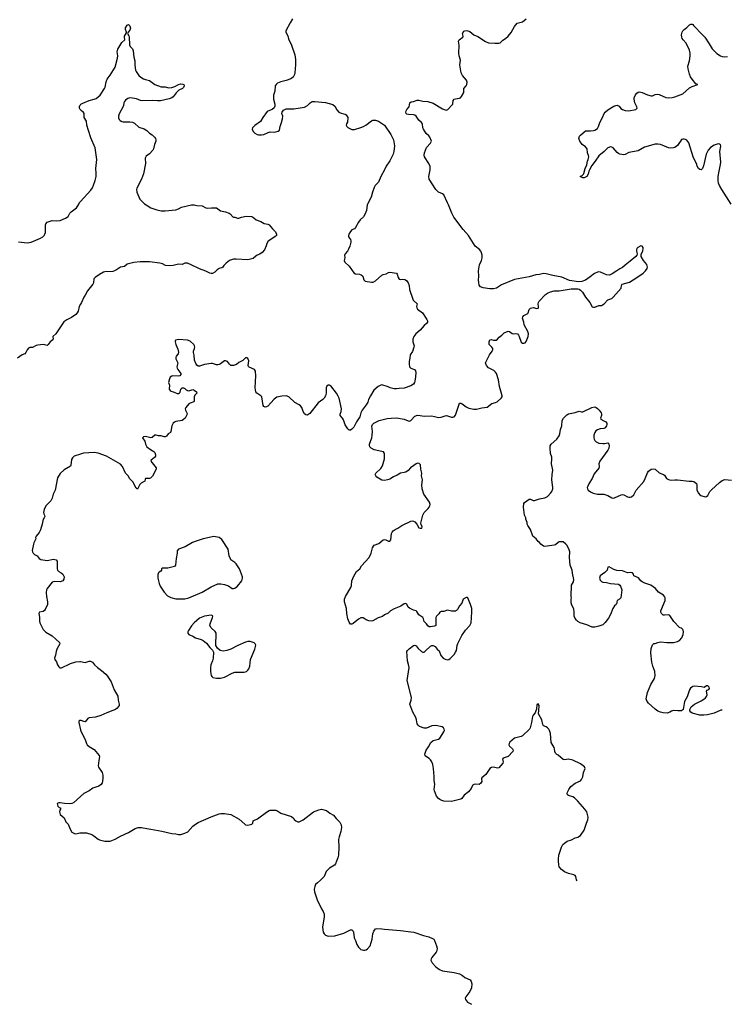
# Model space of a CAD drawing. Header units: inches. Extents: x 1771465 to 1971076, y 472029 to 643563.
# Tile 22 of 127: x 1879074 to 1889847, y 497817 to 512819. Entities that reach past the tile are written whole.
import ezdxf

# ---------------------------------------------------------------- set-up
doc = ezdxf.new("R2010")
doc.units = ezdxf.units.IN
doc.header["$MEASUREMENT"] = 0
for name, color, linetype in [('B8489', 7, 'Continuous'), ('B8570', 7, 'Continuous'), ('B8571', 7, 'Continuous'), ('B8580', 7, 'Continuous'), ('B8581', 7, 'Continuous')]:
    doc.layers.add(name, color=color, linetype=linetype)

msp = doc.modelspace()

# ---------------------------------------------------------------- linework, layer by layer
at = {"layer": 'B8489', "color": 6, "elevation": 500}
for points in [[(1883898, 500000), (1883882, 499958), (1883865, 499935), (1883791, 499889), (1883741, 499839), (1883710, 499765), (1883654, 499706), (1883606, 499670), (1883579, 499641), (1883566, 499614), (1883556, 499570), (1883562, 499530), (1883603, 499410), (1883670, 499270), (1883695, 499230), (1883709, 499189), (1883712, 499150), (1883685, 498990), (1883696, 498916), (1883710, 498890), (1883730, 498870), (1883770, 498853), (1883870, 498859), (1884010, 498899), (1884070, 498933), (1884110, 498951), (1884130, 498951), (1884150, 498932), (1884156, 498916), (1884165, 498830), (1884189, 498789), (1884206, 498730), (1884233, 498690), (1884270, 498651), (1884310, 498640), (1884330, 498640), (1884350, 498647), (1884370, 498660), (1884410, 498710), (1884443, 498810), (1884453, 498890), (1884465, 498930), (1884490, 498965), (1884510, 498973), (1884589, 498969), (1884630, 498961), (1884870, 498942), (1885030, 498923), (1885074, 498914), (1885223, 498863), (1885304, 498844), (1885361, 498821), (1885377, 498810), (1885390, 498790), (1885420, 498710), (1885429, 498670), (1885423, 498630), (1885414, 498610), (1885348, 498532), (1885337, 498510), (1885335, 498490), (1885352, 498450), (1885410, 498388), (1885468, 498348), (1885509, 498329), (1885690, 498304), (1885770, 498279), (1885816, 498256), (1885850, 498224), (1885931, 498190), (1885950, 498165), (1885960, 498130), (1885955, 498070), (1885930, 498010), (1885866, 497930), (1885858, 497910), (1885862, 497890), (1885890, 497852), (1885944, 497824), (1885951, 497817)], [(1887564, 499697), (1887553, 499713), (1887542, 499762), (1887530, 499780), (1887510, 499791), (1887429, 499810), (1887370, 499835), (1887323, 499870), (1887290, 499910), (1887283, 499943), (1887279, 500000)]]:
    msp.add_lwpolyline(points, dxfattribs=at)
at = {"layer": 'B8570', "color": 6}
for points, elevation in [([(1879056, 509436), (1879190, 509420), (1879250, 509431), (1879390, 509488), (1879425, 509510), (1879447, 509533), (1879458, 509550), (1879466, 509574), (1879467, 509693), (1879471, 509709), (1879490, 509733), (1879570, 509760), (1879630, 509753), (1879690, 509759), (1879770, 509793), (1879810, 509821), (1879840, 509870), (1879859, 509890), (1879937, 509950), (1879967, 510000)], 400), ([(1880000, 508485), (1879979, 508450), (1879964, 508376), (1879951, 508350), (1879930, 508329), (1879861, 508279), (1879793, 508247), (1879747, 508213), (1879626, 508030), (1879578, 507990), (1879583, 507950), (1879578, 507942), (1879536, 507910), (1879510, 507869), (1879490, 507857), (1879430, 507869), (1879350, 507861), (1879326, 507854), (1879270, 507826), (1879230, 507825), (1879210, 507816), (1879188, 507790), (1879170, 507750), (1879151, 507730), (1879110, 507710), (1879039, 507661)], 400), ([(1880000, 506201), (1879906, 506170), (1879876, 506144), (1879862, 506118), (1879855, 506030), (1879846, 506014), (1879750, 505960), (1879690, 505902), (1879650, 505838), (1879612, 505650), (1879586, 505590), (1879570, 505530), (1879546, 505490), (1879470, 505410), (1879445, 505355), (1879436, 505310), (1879442, 505290), (1879454, 505270), (1879456, 505250), (1879449, 505230), (1879430, 505210), (1879418, 505130), (1879392, 505048), (1879370, 505007), (1879326, 504950), (1879317, 504930), (1879318, 504910), (1879312, 504890), (1879289, 504850), (1879283, 504830), (1879266, 504730), (1879269, 504710), (1879278, 504690), (1879302, 504670), (1879341, 504650), (1879372, 504610), (1879395, 504595), (1879490, 504578), (1879590, 504597), (1879632, 504590), (1879647, 504567), (1879646, 504450), (1879651, 504431), (1879670, 504410), (1879704, 504390), (1879729, 504370), (1879749, 504330), (1879745, 504295), (1879731, 504269), (1879690, 504256), (1879610, 504261), (1879570, 504251), (1879495, 504150), (1879482, 504130), (1879476, 504090), (1879480, 504030), (1879499, 503950), (1879497, 503910), (1879462, 503830), (1879450, 503815), (1879430, 503804), (1879378, 503790), (1879364, 503770), (1879378, 503718), (1879376, 503656), (1879381, 503630), (1879430, 503530), (1879470, 503489), (1879570, 503430), (1879680, 503330), (1879685, 503310), (1879638, 503230), (1879627, 503190), (1879621, 503139), (1879602, 503090), (1879607, 503070), (1879634, 503034), (1879650, 502990), (1879670, 502959), (1879685, 502945), (1879710, 502942), (1879750, 502966), (1879798, 502982), (1879850, 503011), (1879930, 503036), (1879990, 503041), (1880000, 503039)], 500), ([(1880000, 502143), (1879990, 502143), (1879975, 502130), (1879973, 502110), (1880000, 501998)], 500), ([(1880000, 500985), (1879894, 500886), (1879870, 500876), (1879830, 500873), (1879756, 500876), (1879691, 500889), (1879671, 500889), (1879646, 500874), (1879657, 500837), (1879677, 500817), (1879694, 500810), (1879694, 500790), (1879685, 500775), (1879682, 500750), (1879692, 500710), (1879750, 500658), (1879776, 500596), (1879810, 500562), (1879843, 500483), (1879870, 500442), (1879910, 500418), (1879930, 500416), (1879990, 500431), (1880000, 500431)], 500)]:
    msp.add_lwpolyline(points, dxfattribs=dict(at, elevation=elevation))
at = {"layer": 'B8571', "color": 6, "elevation": 400}
for points in [[(1880000, 511444), (1879995, 511450), (1879987, 511470), (1879984, 511496), (1879990, 511510), (1880000, 511523)], [(1879967, 510000), (1879987, 510033), (1880000, 510048)]]:
    msp.add_lwpolyline(points, dxfattribs=at)
at = {"layer": 'B8580', "color": 6}
for points, elevation in [([(1884366, 510000), (1884353, 509910), (1884331, 509849), (1884307, 509813), (1884259, 509770), (1884230, 509735), (1884189, 509651), (1884170, 509632), (1884130, 509616), (1884110, 509592), (1884087, 509550), (1884078, 509530), (1884080, 509510), (1884110, 509470), (1884116, 509450), (1884116, 509430), (1884100, 509370), (1884079, 509321), (1884063, 509290), (1884029, 509250), (1884020, 509230), (1884025, 509190), (1884015, 509150), (1884024, 509124), (1884090, 509062), (1884160, 508960), (1884186, 508946), (1884250, 508939), (1884274, 508930), (1884297, 508910), (1884315, 508855), (1884335, 508835), (1884430, 508819), (1884458, 508822), (1884490, 508841), (1884590, 508926), (1884610, 508936), (1884654, 508946), (1884690, 508966), (1884710, 508971), (1884810, 508957), (1884822, 508942), (1884837, 508890), (1884850, 508867), (1884870, 508862), (1884910, 508865), (1884938, 508858), (1884963, 508843), (1884988, 508810), (1885006, 508770), (1885011, 508710), (1885059, 508559), (1885066, 508546), (1885128, 508490), (1885118, 508450), (1885120, 508430), (1885132, 508410), (1885205, 508350), (1885273, 508253), (1885282, 508230), (1885281, 508210), (1885267, 508190), (1885230, 508159), (1885172, 508088), (1885106, 508030), (1885089, 508010), (1885076, 507990), (1885062, 507950), (1885060, 507910), (1885080, 507850), (1885077, 507830), (1885055, 507765), (1885019, 507710), (1885016, 507664), (1885003, 507610), (1885002, 507570), (1885011, 507530), (1885027, 507510), (1885087, 507487), (1885102, 507470), (1885105, 507445), (1885101, 507379), (1885092, 507310), (1885085, 507290), (1885070, 507268), (1885030, 507238), (1884930, 507203), (1884850, 507202), (1884810, 507193), (1884773, 507193), (1884714, 507210), (1884684, 507224), (1884590, 507256), (1884570, 507252), (1884531, 507230), (1884467, 507173), (1884414, 507090), (1884386, 507030), (1884374, 506990), (1884349, 506950), (1884287, 506870), (1884269, 506830), (1884253, 506770), (1884203, 506690), (1884161, 506610), (1884130, 506578), (1884110, 506567), (1884090, 506567), (1884070, 506586), (1884030, 506646), (1884004, 506724), (1883991, 506750), (1883951, 506790), (1883953, 506810), (1883971, 506850), (1883975, 506890), (1883937, 507050), (1883924, 507084), (1883898, 507130), (1883810, 507242), (1883790, 507251), (1883770, 507252), (1883750, 507233), (1883742, 507210), (1883739, 507130), (1883728, 507090), (1883709, 507051), (1883690, 507030), (1883617, 506983), (1883490, 506818), (1883463, 506797), (1883450, 506792), (1883430, 506800), (1883410, 506815), (1883390, 506849), (1883369, 506910), (1883350, 506936), (1883330, 506951), (1883265, 506985), (1883170, 507071), (1883130, 507087), (1883063, 507083), (1882990, 507065), (1882950, 507038), (1882900, 506980), (1882850, 506931), (1882830, 506919), (1882810, 506914), (1882790, 506925), (1882782, 506942), (1882760, 507070), (1882746, 507090), (1882686, 507126), (1882670, 507150), (1882661, 507210), (1882669, 507390), (1882663, 507463), (1882647, 507490), (1882570, 507523), (1882557, 507537), (1882551, 507551), (1882563, 507623), (1882550, 507656), (1882530, 507667), (1882510, 507665), (1882472, 507628), (1882410, 507597), (1882375, 507565), (1882330, 507550), (1882290, 507552), (1882268, 507568), (1882236, 507610), (1882210, 507621), (1882190, 507619), (1882130, 507574), (1882110, 507563), (1882090, 507558), (1882070, 507559), (1882010, 507579), (1881990, 507579), (1881890, 507566), (1881810, 507540), (1881790, 507540), (1881770, 507553), (1881759, 507570), (1881737, 507630), (1881729, 507709), (1881718, 507750), (1881719, 507770), (1881738, 507810), (1881742, 507830), (1881737, 507850), (1881724, 507870), (1881670, 507922), (1881630, 507935), (1881490, 507946), (1881450, 507938), (1881440, 507930), (1881440, 507910), (1881450, 507870), (1881481, 507801), (1881493, 507753), (1881486, 507730), (1881458, 507690), (1881451, 507670), (1881452, 507650), (1881480, 507590), (1881468, 507530), (1881471, 507510), (1881480, 507490), (1881528, 507430), (1881527, 507413), (1881510, 507394), (1881490, 507385), (1881407, 507390), (1881390, 507387), (1881363, 507370), (1881353, 507347), (1881338, 507290), (1881353, 507250), (1881352, 507190), (1881364, 507170), (1881380, 507160), (1881426, 507146), (1881470, 507125), (1881490, 507125), (1881506, 507134), (1881515, 507145), (1881530, 507190), (1881550, 507209), (1881570, 507211), (1881590, 507201), (1881610, 507180), (1881630, 507168), (1881650, 507166), (1881710, 507182), (1881730, 507176), (1881765, 507150), (1881773, 507130), (1881743, 507097), (1881730, 507070), (1881731, 507010), (1881725, 506995), (1881670, 506976), (1881650, 506965), (1881602, 506910), (1881595, 506890), (1881597, 506870), (1881619, 506830), (1881622, 506810), (1881614, 506786), (1881592, 506748), (1881570, 506725), (1881550, 506714), (1881450, 506696), (1881430, 506686), (1881413, 506670), (1881393, 506630), (1881377, 506543), (1881369, 506531), (1881333, 506510), (1881309, 506471), (1881290, 506463), (1881276, 506464), (1881230, 506477), (1881190, 506476), (1881150, 506490), (1881131, 506489), (1881090, 506455), (1881070, 506450), (1880991, 506469), (1880959, 506461), (1880943, 506450), (1880977, 506397), (1880991, 506350), (1881010, 506310), (1881068, 506268), (1881118, 506238), (1881130, 506225), (1881143, 506190), (1881144, 506170), (1881126, 506150), (1881075, 506110), (1881071, 506090), (1881153, 505990), (1881152, 505970), (1881098, 505862), (1881067, 505833), (1881050, 505828), (1880990, 505828), (1880983, 505817), (1880978, 505790), (1880970, 505780), (1880923, 505757), (1880902, 505738), (1880870, 505666), (1880850, 505680), (1880797, 505777), (1880750, 505822), (1880726, 505870), (1880687, 505910), (1880639, 506010), (1880610, 506049), (1880397, 506170), (1880270, 506215), (1880210, 506223), (1880048, 506212), (1880010, 506205), (1880000, 506201)], 500), ([(1880998, 510000), (1881070, 509954), (1881161, 509921), (1881230, 509904), (1881290, 509904), (1881450, 509924), (1881490, 509935), (1881540, 509960), (1881690, 509997), (1881730, 509999), (1881770, 509989), (1881850, 509984), (1881910, 509952), (1881930, 509949), (1881993, 509953), (1882070, 509950), (1882130, 509908), (1882210, 509890), (1882263, 509870), (1882279, 509859), (1882317, 509817), (1882330, 509811), (1882350, 509812), (1882390, 509796), (1882410, 509796), (1882450, 509810), (1882523, 509823), (1882610, 509818), (1882641, 509801), (1882676, 509770), (1882746, 509746), (1882794, 509714), (1882850, 509704), (1882873, 509693), (1882921, 509630), (1882970, 509586), (1882985, 509550), (1882982, 509530), (1882959, 509510), (1882857, 509443), (1882837, 509410), (1882828, 509372), (1882799, 509310), (1882768, 509272), (1882730, 509245), (1882690, 509229), (1882670, 509216), (1882630, 509179), (1882550, 509159), (1882370, 509171), (1882330, 509171), (1882298, 509162), (1882270, 509148), (1882216, 509110), (1882184, 509076), (1882166, 509050), (1882150, 509039), (1882110, 509029), (1882081, 509010), (1882047, 508970), (1882010, 508954), (1881990, 508953), (1881970, 508959), (1881909, 508989), (1881810, 509024), (1881685, 509085), (1881627, 509107), (1881590, 509108), (1881549, 509091), (1881490, 509092), (1881410, 509075), (1881349, 509069), (1881295, 509075), (1881250, 509097), (1881210, 509107), (1881050, 509127), (1880910, 509129), (1880810, 509120), (1880730, 509101), (1880710, 509093), (1880670, 509059), (1880611, 509049), (1880550, 509006), (1880520, 508990), (1880490, 508984), (1880370, 508978), (1880349, 508970), (1880290, 508937), (1880221, 508890), (1880204, 508870), (1880198, 508810), (1880189, 508790), (1880107, 508690), (1880070, 508620), (1880049, 508591), (1880015, 508510), (1880000, 508485)], 400), ([(1887279, 500000), (1887277, 500030), (1887282, 500090), (1887324, 500210), (1887344, 500250), (1887367, 500273), (1887410, 500301), (1887475, 500325), (1887529, 500351), (1887570, 500363), (1887611, 500389), (1887667, 500470), (1887702, 500578), (1887726, 500630), (1887728, 500670), (1887716, 500730), (1887710, 500750), (1887680, 500790), (1887572, 500912), (1887521, 500961), (1887497, 500977), (1887430, 500998), (1887414, 501010), (1887408, 501030), (1887412, 501050), (1887433, 501090), (1887467, 501133), (1887530, 501184), (1887610, 501221), (1887630, 501240), (1887650, 501283), (1887658, 501350), (1887685, 501410), (1887674, 501434), (1887610, 501481), (1887498, 501538), (1887430, 501553), (1887370, 501542), (1887350, 501545), (1887270, 501614), (1887250, 501624), (1887230, 501642), (1887221, 501670), (1887219, 501710), (1887213, 501730), (1887168, 501808), (1887155, 501945), (1887141, 501990), (1887129, 502010), (1887110, 502029), (1887090, 502043), (1887050, 502059), (1887041, 502081), (1887025, 502150), (1886979, 502230), (1886973, 502250), (1886979, 502290), (1886982, 502370), (1886970, 502395), (1886950, 502386), (1886944, 502316), (1886931, 502290), (1886923, 502257), (1886890, 502221), (1886880, 502200), (1886867, 502110), (1886847, 502030), (1886837, 502010), (1886730, 501908), (1886710, 501898), (1886610, 501874), (1886536, 501810), (1886524, 501790), (1886522, 501770), (1886531, 501750), (1886578, 501710), (1886586, 501690), (1886582, 501670), (1886510, 501595), (1886434, 501566), (1886426, 501550), (1886436, 501510), (1886432, 501490), (1886370, 501422), (1886350, 501414), (1886290, 501430), (1886257, 501423), (1886232, 501408), (1886170, 501318), (1886109, 501270), (1886103, 501250), (1886108, 501210), (1886096, 501184), (1886072, 501168), (1886010, 501169), (1885990, 501166), (1885980, 501160), (1885970, 501150), (1885950, 501105), (1885907, 501053), (1885839, 501001), (1885806, 500954), (1885790, 500943), (1885650, 500907), (1885530, 500913), (1885500, 500920), (1885470, 500936), (1885450, 500951), (1885422, 500990), (1885390, 501070), (1885386, 501090), (1885396, 501170), (1885385, 501225), (1885386, 501290), (1885375, 501410), (1885363, 501470), (1885349, 501509), (1885330, 501542), (1885310, 501563), (1885270, 501585), (1885250, 501602), (1885245, 501610), (1885243, 501630), (1885263, 501690), (1885299, 501741), (1885333, 501807), (1885370, 501834), (1885450, 501858), (1885470, 501870), (1885531, 501970), (1885540, 501990), (1885539, 502010), (1885529, 502030), (1885506, 502046), (1885410, 502067), (1885350, 502058), (1885270, 502026), (1885230, 502024), (1885163, 502050), (1885139, 502070), (1885124, 502090), (1885116, 502150), (1885106, 502186), (1885060, 502270), (1885016, 502390), (1885035, 502450), (1885038, 502490), (1884972, 502750), (1885002, 502950), (1884995, 502995), (1884979, 503050), (1884967, 503190), (1884978, 503210), (1885005, 503235), (1885070, 503284), (1885090, 503290), (1885110, 503277), (1885140, 503240), (1885190, 503192), (1885210, 503181), (1885230, 503181), (1885250, 503195), (1885330, 503275), (1885350, 503282), (1885370, 503282), (1885398, 503270), (1885428, 503228), (1885461, 503201), (1885486, 503130), (1885521, 503090), (1885550, 503075), (1885590, 503067), (1885610, 503072), (1885630, 503085), (1885690, 503147), (1885710, 503180), (1885722, 503210), (1885735, 503285), (1885745, 503315), (1885804, 503436), (1885862, 503518), (1885925, 503590), (1885940, 503610), (1885946, 503630), (1885960, 503790), (1885956, 503850), (1885939, 503910), (1885896, 504010), (1885890, 504014), (1885870, 504014), (1885828, 503990), (1885804, 503930), (1885770, 503886), (1885741, 503830), (1885724, 503816), (1885710, 503809), (1885650, 503808), (1885590, 503824), (1885530, 503804), (1885490, 503804), (1885470, 503792), (1885456, 503764), (1885422, 503730), (1885409, 503710), (1885409, 503590), (1885390, 503579), (1885330, 503569), (1885310, 503569), (1885290, 503582), (1885270, 503613), (1885234, 503650), (1885222, 503690), (1885211, 503710), (1885150, 503749), (1885121, 503801), (1885110, 503811), (1885070, 503823), (1885010, 503854), (1884990, 503870), (1884970, 503912), (1884950, 503925), (1884930, 503918), (1884877, 503883), (1884775, 503845), (1884721, 503810), (1884682, 503778), (1884629, 503751), (1884596, 503724), (1884530, 503707), (1884450, 503660), (1884430, 503656), (1884390, 503661), (1884350, 503676), (1884304, 503704), (1884270, 503706), (1884230, 503687), (1884150, 503619), (1884130, 503610), (1884110, 503610), (1884090, 503637), (1884071, 503690), (1884056, 503770), (1884051, 503850), (1884021, 503950), (1884019, 503990), (1884034, 504030), (1884117, 504170), (1884124, 504196), (1884132, 504270), (1884160, 504340), (1884203, 504410), (1884253, 504450), (1884280, 504500), (1884393, 504627), (1884425, 504690), (1884447, 504773), (1884461, 504799), (1884472, 504810), (1884542, 504838), (1884610, 504894), (1884630, 504899), (1884650, 504894), (1884690, 504874), (1884710, 504871), (1884724, 504896), (1884734, 504990), (1884744, 505010), (1884761, 505030), (1884790, 505051), (1884830, 505070), (1884890, 505113), (1885030, 505176), (1885050, 505181), (1885070, 505179), (1885089, 505169), (1885123, 505130), (1885150, 505079), (1885170, 505069), (1885199, 505070), (1885202, 505090), (1885185, 505125), (1885182, 505150), (1885211, 505270), (1885230, 505310), (1885295, 505370), (1885310, 505390), (1885319, 505410), (1885322, 505430), (1885312, 505470), (1885229, 505590), (1885204, 505670), (1885199, 505730), (1885205, 505810), (1885194, 505870), (1885198, 505910), (1885181, 505970), (1885174, 506034), (1885155, 506055), (1885130, 506060), (1885110, 506054), (1885076, 506024), (1885022, 505990), (1884988, 505950), (1884954, 505926), (1884930, 505918), (1884870, 505910), (1884823, 505877), (1884767, 505853), (1884710, 505819), (1884674, 505806), (1884630, 505799), (1884590, 505804), (1884513, 505850), (1884494, 505870), (1884488, 505890), (1884496, 505910), (1884570, 505980), (1884597, 506023), (1884626, 506130), (1884628, 506188), (1884626, 506210), (1884612, 506232), (1884590, 506241), (1884470, 506263), (1884423, 506290), (1884403, 506310), (1884399, 506330), (1884402, 506350), (1884435, 506450), (1884443, 506490), (1884446, 506546), (1884434, 506626), (1884447, 506653), (1884467, 506670), (1884507, 506693), (1884549, 506711), (1884670, 506740), (1884730, 506748), (1884810, 506751), (1884930, 506734), (1884987, 506707), (1885010, 506703), (1885031, 506710), (1885090, 506778), (1885130, 506792), (1885170, 506790), (1885230, 506779), (1885342, 506782), (1885390, 506775), (1885450, 506758), (1885490, 506763), (1885550, 506784), (1885570, 506786), (1885650, 506762), (1885670, 506761), (1885690, 506767), (1885708, 506792), (1885770, 506978), (1885790, 506977), (1885810, 506966), (1885870, 506918), (1885910, 506899), (1885990, 506885), (1886030, 506883), (1886110, 506907), (1886190, 506915), (1886264, 506970), (1886316, 506984), (1886344, 506996), (1886406, 507050), (1886419, 507070), (1886421, 507090), (1886380, 507230), (1886366, 507330), (1886332, 507430), (1886319, 507450), (1886292, 507472), (1886210, 507515), (1886182, 507550), (1886166, 507590), (1886226, 507710), (1886268, 507770), (1886276, 507790), (1886276, 507810), (1886264, 507830), (1886223, 507870), (1886221, 507910), (1886230, 507941), (1886250, 507946), (1886290, 507935), (1886330, 507936), (1886350, 507950), (1886376, 507984), (1886416, 508010), (1886450, 508048), (1886510, 508071), (1886530, 508068), (1886570, 508039), (1886590, 508031), (1886630, 508037), (1886652, 508032), (1886671, 508011), (1886681, 507990), (1886710, 507906), (1886730, 507890), (1886750, 507889), (1886770, 507896), (1886785, 507915), (1886817, 507990), (1886820, 508030), (1886811, 508070), (1886753, 508170), (1886750, 508210), (1886730, 508270), (1886734, 508290), (1886752, 508310), (1886810, 508340), (1886817, 508350), (1886830, 508405), (1886850, 508422), (1886890, 508433), (1886950, 508418), (1886970, 508424), (1886975, 508430), (1886975, 508450), (1886967, 508490), (1886971, 508510), (1886984, 508530), (1887081, 508630), (1887110, 508650), (1887156, 508670), (1887210, 508686), (1887290, 508688), (1887470, 508716), (1887570, 508718), (1887592, 508712), (1887610, 508700), (1887645, 508665), (1887690, 508590), (1887754, 508510), (1887790, 508445), (1887810, 508439), (1887830, 508441), (1887890, 508464), (1887930, 508466), (1887972, 508488), (1888030, 508549), (1888087, 508570), (1888110, 508590), (1888234, 508730), (1888237, 508770), (1888246, 508790), (1888358, 508822), (1888472, 508890), (1888565, 508955), (1888603, 508990), (1888628, 509030), (1888631, 509050), (1888620, 509090), (1888572, 509152), (1888535, 509210), (1888535, 509245), (1888560, 509290), (1888569, 509330), (1888566, 509350), (1888553, 509370), (1888530, 509375), (1888487, 509350), (1888471, 509330), (1888465, 509310), (1888465, 509290), (1888476, 509250), (1888471, 509230), (1888454, 509210), (1888370, 509140), (1888290, 509081), (1888250, 509041), (1888210, 509023), (1888167, 508990), (1888094, 508946), (1888052, 508928), (1888010, 508931), (1887919, 508970), (1887890, 508975), (1887870, 508972), (1887828, 508952), (1887761, 508899), (1887690, 508850), (1887632, 508828), (1887583, 508823), (1887446, 508846), (1887330, 508896), (1887190, 508920), (1887090, 508949), (1887050, 508953), (1886990, 508936), (1886933, 508933), (1886830, 508901), (1886610, 508858), (1886410, 508779), (1886331, 508730), (1886290, 508720), (1886230, 508720), (1886130, 508735), (1886090, 508748), (1886072, 508772), (1886064, 508816), (1886061, 508850), (1886067, 508913), (1886060, 508990), (1886077, 509083), (1886105, 509150), (1886115, 509190), (1886115, 509230), (1886106, 509266), (1886093, 509293), (1886075, 509315), (1886007, 509367), (1885908, 509530), (1885824, 509624), (1885686, 509810), (1885653, 509870), (1885602, 510000)], 500), ([(1889769, 502301), (1889750, 502298), (1889646, 502254), (1889547, 502227), (1889490, 502221), (1889430, 502224), (1889313, 502253), (1889290, 502267), (1889278, 502290), (1889276, 502310), (1889299, 502350), (1889350, 502390), (1889450, 502440), (1889490, 502465), (1889515, 502485), (1889532, 502508), (1889540, 502530), (1889532, 502588), (1889536, 502604), (1889565, 502615), (1889575, 502630), (1889569, 502650), (1889550, 502669), (1889530, 502669), (1889494, 502646), (1889455, 502655), (1889350, 502665), (1889323, 502657), (1889288, 502632), (1889272, 502610), (1889236, 502504), (1889195, 502430), (1889173, 502310), (1889151, 502290), (1889093, 502287), (1889028, 502292), (1888996, 502284), (1888970, 502267), (1888930, 502253), (1888870, 502256), (1888830, 502266), (1888790, 502281), (1888750, 502312), (1888646, 502406), (1888626, 502430), (1888615, 502455), (1888613, 502470), (1888632, 502570), (1888685, 502690), (1888737, 502783), (1888751, 502829), (1888745, 502890), (1888715, 502970), (1888700, 503030), (1888681, 503170), (1888690, 503238), (1888708, 503292), (1888717, 503303), (1888730, 503314), (1888750, 503316), (1888789, 503331), (1888830, 503338), (1888928, 503328), (1889029, 503331), (1889090, 503346), (1889118, 503362), (1889157, 503403), (1889177, 503450), (1889181, 503490), (1889177, 503517), (1889170, 503530), (1889150, 503546), (1889131, 503551), (1889120, 503560), (1889031, 503650), (1888970, 503741), (1888950, 503751), (1888890, 503744), (1888870, 503748), (1888848, 503770), (1888837, 503790), (1888836, 503810), (1888899, 503970), (1888899, 504010), (1888892, 504030), (1888877, 504050), (1888798, 504098), (1888754, 504154), (1888720, 504180), (1888681, 504201), (1888590, 504232), (1888550, 504253), (1888530, 504270), (1888495, 504315), (1888426, 504346), (1888417, 504370), (1888403, 504390), (1888375, 504395), (1888330, 504393), (1888250, 504419), (1888164, 504424), (1888121, 504441), (1888050, 504481), (1888030, 504479), (1888016, 504430), (1888005, 504415), (1887984, 504396), (1887910, 504346), (1887901, 504310), (1887910, 504280), (1887930, 504258), (1887950, 504248), (1888010, 504243), (1888069, 504229), (1888190, 504217), (1888210, 504204), (1888220, 504190), (1888240, 504130), (1888224, 504010), (1888208, 503992), (1888173, 503967), (1888167, 503950), (1888167, 503930), (1888154, 503910), (1888130, 503886), (1888107, 503850), (1888070, 503758), (1888041, 503699), (1887990, 503636), (1887950, 503601), (1887890, 503576), (1887830, 503561), (1887790, 503565), (1887710, 503600), (1887605, 503630), (1887570, 503648), (1887550, 503668), (1887530, 503694), (1887514, 503730), (1887515, 503795), (1887510, 503838), (1887501, 503861), (1887478, 503898), (1887468, 503932), (1887468, 503988), (1887474, 504010), (1887469, 504030), (1887469, 504109), (1887475, 504130), (1887476, 504204), (1887505, 504255), (1887509, 504290), (1887490, 504388), (1887488, 504430), (1887457, 504510), (1887447, 504627), (1887451, 504710), (1887442, 504742), (1887408, 504808), (1887390, 504830), (1887350, 504861), (1887330, 504865), (1887290, 504861), (1887270, 504853), (1887230, 504819), (1887210, 504810), (1887070, 504790), (1887050, 504797), (1887009, 504830), (1886990, 504854), (1886968, 504870), (1886939, 504910), (1886910, 504929), (1886889, 504950), (1886853, 505050), (1886809, 505110), (1886801, 505130), (1886799, 505159), (1886782, 505210), (1886782, 505230), (1886761, 505270), (1886744, 505390), (1886752, 505448), (1886758, 505462), (1886830, 505515), (1886850, 505514), (1886890, 505494), (1886910, 505492), (1886990, 505520), (1887070, 505532), (1887110, 505556), (1887163, 505610), (1887175, 505630), (1887190, 505670), (1887192, 505690), (1887175, 505810), (1887181, 505890), (1887193, 505953), (1887172, 506050), (1887178, 506130), (1887174, 506154), (1887156, 506210), (1887150, 506290), (1887152, 506328), (1887164, 506350), (1887251, 506430), (1887290, 506478), (1887300, 506510), (1887307, 506573), (1887330, 506630), (1887331, 506710), (1887352, 506750), (1887402, 506798), (1887430, 506813), (1887530, 506834), (1887590, 506854), (1887630, 506844), (1887650, 506845), (1887787, 506910), (1887830, 506919), (1887850, 506912), (1887870, 506896), (1887896, 506870), (1887925, 506830), (1887931, 506810), (1887932, 506790), (1887919, 506750), (1887923, 506730), (1887970, 506708), (1887996, 506690), (1888011, 506671), (1888014, 506650), (1888008, 506630), (1887990, 506599), (1887970, 506591), (1887910, 506585), (1887870, 506568), (1887848, 506552), (1887832, 506530), (1887817, 506490), (1887815, 506450), (1887819, 506430), (1887830, 506408), (1887850, 506387), (1887890, 506369), (1887950, 506360), (1887979, 506361), (1888030, 506370), (1888046, 506350), (1888049, 506329), (1888044, 506290), (1888030, 506260), (1887906, 506090), (1887893, 506050), (1887897, 506010), (1887892, 505988), (1887823, 505897), (1887790, 505830), (1887744, 505756), (1887723, 505710), (1887716, 505690), (1887717, 505670), (1887729, 505650), (1887763, 505623), (1887803, 505603), (1887870, 505589), (1887970, 505591), (1888030, 505568), (1888090, 505535), (1888110, 505530), (1888130, 505533), (1888230, 505580), (1888250, 505583), (1888270, 505579), (1888330, 505548), (1888350, 505542), (1888370, 505542), (1888390, 505548), (1888423, 505577), (1888461, 505650), (1888576, 505784), (1888599, 505830), (1888630, 505914), (1888650, 505938), (1888689, 505970), (1888730, 505978), (1888750, 505970), (1888810, 505917), (1888877, 505890), (1888890, 505879), (1888922, 505830), (1888953, 505813), (1888990, 505805), (1889050, 505810), (1889087, 505807), (1889267, 505787), (1889310, 505787), (1889340, 505780), (1889376, 505750), (1889384, 505730), (1889385, 505650), (1889410, 505604), (1889430, 505579), (1889447, 505567), (1889510, 505550), (1889530, 505555), (1889550, 505568), (1889584, 505630), (1889605, 505655), (1889730, 505768), (1889770, 505797), (1889810, 505813), (1889910, 505801)], 400), ([(1880000, 503039), (1880070, 503025), (1880130, 503044), (1880150, 503044), (1880183, 503030), (1880215, 502990), (1880257, 502950), (1880322, 502902), (1880387, 502847), (1880410, 502817), (1880424, 502790), (1880465, 502730), (1880513, 502610), (1880567, 502510), (1880575, 502450), (1880591, 502390), (1880588, 502370), (1880557, 502330), (1880531, 502310), (1880490, 502291), (1880401, 502259), (1880310, 502217), (1880230, 502190), (1880130, 502181), (1880110, 502170), (1880070, 502123), (1880050, 502126), (1880010, 502143), (1880000, 502143)], 500), ([(1880000, 501998), (1880002, 501990), (1880073, 501850), (1880089, 501790), (1880101, 501770), (1880130, 501744), (1880210, 501697), (1880284, 501610), (1880289, 501590), (1880277, 501530), (1880269, 501449), (1880275, 501430), (1880330, 501350), (1880340, 501310), (1880340, 501270), (1880336, 501210), (1880330, 501190), (1880313, 501167), (1880277, 501143), (1880190, 501110), (1880131, 501069), (1880049, 501030), (1880000, 500985)], 500), ([(1880000, 500431), (1880090, 500431), (1880170, 500405), (1880205, 500385), (1880270, 500333), (1880290, 500324), (1880370, 500303), (1880430, 500302), (1880450, 500305), (1880530, 500335), (1880610, 500378), (1880730, 500433), (1880830, 500494), (1880878, 500510), (1880930, 500510), (1881010, 500498), (1881070, 500483), (1881237, 500457), (1881390, 500421), (1881450, 500416), (1881490, 500405), (1881530, 500404), (1881590, 500424), (1881635, 500445), (1881710, 500530), (1881750, 500564), (1881790, 500589), (1881990, 500674), (1882110, 500717), (1882138, 500722), (1882190, 500725), (1882290, 500710), (1882418, 500638), (1882501, 500561), (1882514, 500554), (1882550, 500548), (1882610, 500563), (1882623, 500577), (1882630, 500610), (1882640, 500620), (1882695, 500645), (1882833, 500747), (1882870, 500768), (1882890, 500774), (1882974, 500774), (1882990, 500768), (1883050, 500728), (1883210, 500679), (1883246, 500650), (1883254, 500634), (1883278, 500610), (1883310, 500599), (1883330, 500599), (1883389, 500630), (1883548, 500752), (1883630, 500782), (1883668, 500788), (1883745, 500770), (1883796, 500730), (1883850, 500701), (1883890, 500647), (1883950, 500591), (1883970, 500550), (1883974, 500510), (1883963, 500450), (1883937, 500370), (1883930, 500330), (1883935, 500210), (1883927, 500090), (1883918, 500050), (1883898, 500000)], 500)]:
    msp.add_lwpolyline(points, dxfattribs=dict(at, elevation=elevation))
at = {"layer": 'B8580', "color": 6, "elevation": 600}
for points in [[(1882030, 504946), (1881870, 504910), (1881747, 504870), (1881707, 504853), (1881594, 504786), (1881491, 504750), (1881473, 504727), (1881470, 504690), (1881455, 504610), (1881446, 504510), (1881432, 504490), (1881410, 504480), (1881330, 504460), (1881250, 504463), (1881235, 504450), (1881231, 504430), (1881222, 504418), (1881197, 504403), (1881185, 504390), (1881176, 504364), (1881175, 504310), (1881196, 504230), (1881215, 504190), (1881274, 504094), (1881322, 504042), (1881375, 504015), (1881450, 503997), (1881590, 503996), (1881650, 504008), (1881850, 504098), (1881990, 504179), (1882090, 504222), (1882136, 504224), (1882190, 504215), (1882252, 504192), (1882310, 504154), (1882330, 504150), (1882350, 504156), (1882390, 504189), (1882456, 504270), (1882468, 504310), (1882465, 504330), (1882423, 504450), (1882370, 504529), (1882349, 504550), (1882291, 504591), (1882283, 504603), (1882264, 504650), (1882248, 504750), (1882150, 504900), (1882113, 504930)], [(1881990, 503745), (1881890, 503729), (1881810, 503700), (1881729, 503630), (1881690, 503584), (1881643, 503510), (1881634, 503490), (1881634, 503470), (1881651, 503450), (1881710, 503426), (1881750, 503402), (1881837, 503377), (1881870, 503361), (1881919, 503319), (1881970, 503253), (1882012, 503212), (1882023, 503183), (1882018, 503090), (1882010, 503049), (1881984, 502990), (1881977, 502950), (1881978, 502890), (1881990, 502826), (1881997, 502810), (1882016, 502796), (1882070, 502788), (1882130, 502788), (1882190, 502802), (1882310, 502861), (1882350, 502875), (1882390, 502880), (1882490, 502875), (1882529, 502890), (1882550, 502908), (1882565, 502930), (1882579, 502970), (1882589, 503070), (1882655, 503230), (1882667, 503290), (1882659, 503310), (1882643, 503323), (1882583, 503343), (1882546, 503346), (1882510, 503337), (1882395, 503285), (1882290, 503230), (1882226, 503206), (1882170, 503198), (1882126, 503210), (1882084, 503244), (1882062, 503282), (1882063, 503470), (1882050, 503495), (1881991, 503551), (1881971, 503590), (1881972, 503612), (1882011, 503710), (1882013, 503733), (1882003, 503743)]]:
    msp.add_lwpolyline(points, close=True, dxfattribs=at)
at = {"layer": 'B8581', "color": 6}
for points, elevation in [([(1883229, 512830), (1883190, 512772), (1883125, 512650), (1883127, 512630), (1883155, 512575), (1883165, 512525), (1883214, 512430), (1883264, 512284), (1883273, 512213), (1883275, 512130), (1883263, 512010), (1883256, 511984), (1883236, 511944), (1883203, 511917), (1883130, 511890), (1883050, 511874), (1883000, 511850), (1882977, 511830), (1882966, 511810), (1882958, 511730), (1882938, 511670), (1882939, 511610), (1882961, 511530), (1882960, 511500), (1882950, 511474), (1882919, 511450), (1882853, 511427), (1882842, 511418), (1882775, 511330), (1882739, 511270), (1882652, 511208), (1882620, 511170), (1882615, 511150), (1882630, 511116), (1882653, 511090), (1882690, 511068), (1882710, 511062), (1882756, 511064), (1882790, 511070), (1882858, 511102), (1882890, 511110), (1882950, 511107), (1883010, 511118), (1883030, 511135), (1883038, 511190), (1883061, 511250), (1883076, 511310), (1883078, 511350), (1883066, 511390), (1883068, 511410), (1883090, 511440), (1883130, 511460), (1883250, 511460), (1883410, 511488), (1883456, 511510), (1883498, 511550), (1883527, 511570), (1883570, 511574), (1883730, 511556), (1883844, 511524), (1883870, 511500), (1883904, 511444), (1883932, 511412), (1883970, 511392), (1884030, 511381), (1884047, 511370), (1884069, 511330), (1884063, 511257), (1884049, 511230), (1884045, 511210), (1884056, 511190), (1884070, 511177), (1884110, 511154), (1884130, 511148), (1884170, 511147), (1884270, 511174), (1884310, 511190), (1884342, 511210), (1884430, 511279), (1884450, 511288), (1884490, 511289), (1884535, 511275), (1884584, 511244), (1884626, 511210), (1884727, 511067), (1884764, 510990), (1884779, 510899), (1884772, 510810), (1884759, 510770), (1884712, 510670), (1884653, 510587), (1884627, 510530), (1884572, 510430), (1884536, 510344), (1884488, 510290), (1884470, 510261), (1884445, 510190), (1884426, 510114), (1884367, 510010), (1884366, 510000)], 500), ([(1885602, 510000), (1885590, 510030), (1885531, 510151), (1885510, 510167), (1885450, 510192), (1885410, 510229), (1885310, 510390), (1885303, 510430), (1885324, 510530), (1885322, 510582), (1885302, 510630), (1885239, 510730), (1885233, 510753), (1885238, 510790), (1885270, 510870), (1885330, 510938), (1885344, 510970), (1885319, 511030), (1885303, 511050), (1885263, 511083), (1885223, 511150), (1885214, 511170), (1885209, 511230), (1885193, 511253), (1885153, 511290), (1885112, 511350), (1885090, 511365), (1885071, 511371), (1884992, 511372), (1884970, 511381), (1884960, 511390), (1884955, 511410), (1884958, 511430), (1884970, 511450), (1885005, 511490), (1885015, 511550), (1885032, 511568), (1885070, 511572), (1885128, 511592), (1885150, 511594), (1885210, 511579), (1885286, 511570), (1885370, 511547), (1885510, 511463), (1885550, 511445), (1885570, 511441), (1885591, 511449), (1885661, 511519), (1885668, 511532), (1885674, 511586), (1885690, 511607), (1885710, 511615), (1885770, 511621), (1885785, 511630), (1885803, 511650), (1885836, 511710), (1885834, 511750), (1885838, 511770), (1885874, 511810), (1885884, 511830), (1885889, 511869), (1885879, 511899), (1885815, 511970), (1885796, 512010), (1885775, 512130), (1885783, 512203), (1885764, 512270), (1885760, 512310), (1885765, 512430), (1885756, 512490), (1885767, 512513), (1885823, 512550), (1885824, 512570), (1885815, 512610), (1885838, 512642), (1885850, 512650), (1885870, 512654), (1885898, 512650), (1885930, 512639), (1885990, 512590), (1886050, 512563), (1886164, 512484), (1886210, 512465), (1886310, 512459), (1886370, 512459), (1886390, 512464), (1886430, 512508), (1886472, 512530), (1886512, 512570), (1886557, 512623), (1886610, 512715), (1886650, 512765), (1886730, 512786), (1886787, 512833)], 500), ([(1880000, 511523), (1880006, 511530), (1880034, 511546), (1880130, 511585), (1880210, 511606), (1880240, 511620), (1880299, 511670), (1880366, 511770), (1880376, 511790), (1880391, 511870), (1880405, 511910), (1880450, 511972), (1880527, 512093), (1880565, 512230), (1880567, 512270), (1880560, 512330), (1880562, 512350), (1880569, 512371), (1880630, 512470), (1880673, 512510), (1880668, 512550), (1880672, 512570), (1880700, 512620), (1880701, 512630), (1880687, 512670), (1880687, 512693), (1880710, 512736), (1880730, 512745), (1880750, 512726), (1880760, 512690), (1880750, 512658), (1880725, 512630), (1880715, 512610), (1880734, 512574), (1880740, 512550), (1880746, 512434), (1880758, 512410), (1880790, 512373), (1880803, 512343), (1880813, 512250), (1880828, 512190), (1880828, 512128), (1880836, 512050), (1880848, 512028), (1880890, 511970), (1880921, 511941), (1880957, 511917), (1880990, 511905), (1881051, 511891), (1881130, 511832), (1881230, 511794), (1881290, 511795), (1881343, 511783), (1881390, 511784), (1881438, 511802), (1881490, 511832), (1881530, 511840), (1881558, 511838), (1881571, 511831), (1881576, 511810), (1881570, 511785), (1881551, 511770), (1881497, 511743), (1881457, 511703), (1881410, 511642), (1881390, 511627), (1881350, 511613), (1881216, 511584), (1881170, 511580), (1881090, 511585), (1880950, 511584), (1880916, 511590), (1880853, 511613), (1880790, 511625), (1880750, 511627), (1880720, 511620), (1880685, 511595), (1880668, 511570), (1880660, 511550), (1880655, 511505), (1880590, 511385), (1880581, 511350), (1880581, 511321), (1880590, 511296), (1880603, 511283), (1880627, 511270), (1880650, 511264), (1880750, 511263), (1880790, 511257), (1880824, 511244), (1880890, 511183), (1880970, 511154), (1881008, 511130), (1881050, 511088), (1881090, 511062), (1881125, 511030), (1881142, 511010), (1881148, 510990), (1881146, 510970), (1881125, 510915), (1881111, 510850), (1881100, 510830), (1881050, 510776), (1881002, 510738), (1880986, 510710), (1880989, 510630), (1880957, 510470), (1880929, 510390), (1880856, 510250), (1880853, 510230), (1880859, 510190), (1880904, 510084), (1880975, 510015), (1880998, 510000)], 400), ([(1889908, 510010), (1889763, 510230), (1889731, 510290), (1889715, 510330), (1889709, 510370), (1889709, 510431), (1889722, 510510), (1889746, 510610), (1889748, 510648), (1889736, 510810), (1889751, 510890), (1889743, 510910), (1889730, 510921), (1889706, 510926), (1889650, 510907), (1889590, 510870), (1889554, 510830), (1889527, 510770), (1889487, 510593), (1889470, 510549), (1889450, 510533), (1889430, 510537), (1889410, 510549), (1889390, 510589), (1889385, 510610), (1889330, 510730), (1889260, 510940), (1889230, 510981), (1889210, 510995), (1889190, 511000), (1889170, 511000), (1889149, 510991), (1889133, 510970), (1889111, 510930), (1889090, 510904), (1889050, 510872), (1889030, 510866), (1888990, 510862), (1888954, 510866), (1888830, 510915), (1888790, 510923), (1888750, 510923), (1888586, 510874), (1888490, 510822), (1888350, 510797), (1888290, 510767), (1888270, 510762), (1888212, 510772), (1888190, 510781), (1888170, 510795), (1888108, 510868), (1888090, 510878), (1888070, 510882), (1888030, 510866), (1887972, 510810), (1887890, 510745), (1887838, 510662), (1887784, 510596), (1887747, 510533), (1887738, 510510), (1887730, 510464), (1887710, 510430), (1887670, 510411), (1887650, 510410), (1887607, 510430), (1887636, 510444), (1887657, 510463), (1887664, 510476), (1887684, 510550), (1887709, 510609), (1887717, 510663), (1887731, 510690), (1887737, 510730), (1887736, 510750), (1887721, 510790), (1887714, 510850), (1887690, 510882), (1887639, 510919), (1887601, 510970), (1887589, 511010), (1887597, 511043), (1887610, 511061), (1887690, 511127), (1887767, 511127), (1887810, 511131), (1887830, 511137), (1887870, 511163), (1887888, 511190), (1887907, 511250), (1887948, 511330), (1887971, 511389), (1887987, 511410), (1888030, 511446), (1888118, 511502), (1888150, 511513), (1888170, 511514), (1888201, 511501), (1888228, 511468), (1888251, 511451), (1888294, 511434), (1888350, 511428), (1888453, 511450), (1888473, 511470), (1888469, 511490), (1888442, 511550), (1888429, 511610), (1888430, 511630), (1888450, 511674), (1888470, 511701), (1888490, 511715), (1888510, 511718), (1888550, 511710), (1888630, 511675), (1888690, 511659), (1888710, 511660), (1888750, 511678), (1888790, 511684), (1888810, 511680), (1888910, 511634), (1888949, 511629), (1889010, 511632), (1889050, 511641), (1889170, 511688), (1889270, 511780), (1889310, 511799), (1889398, 511830), (1889370, 511842), (1889310, 511910), (1889287, 511947), (1889270, 511990), (1889252, 512070), (1889249, 512110), (1889270, 512194), (1889281, 512270), (1889281, 512310), (1889270, 512355), (1889219, 512459), (1889176, 512510), (1889162, 512530), (1889154, 512554), (1889150, 512590), (1889160, 512630), (1889170, 512651), (1889190, 512670), (1889230, 512698), (1889270, 512738), (1889291, 512751), (1889310, 512751), (1889325, 512745), (1889331, 512730), (1889470, 512590), (1889504, 512550), (1889572, 512452), (1889616, 512376), (1889645, 512345), (1889690, 512305), (1889742, 512270), (1889770, 512258), (1889810, 512252), (1889850, 512259)], 400), ([(1880000, 510048), (1880159, 510221), (1880182, 510258), (1880200, 510300), (1880224, 510370), (1880236, 510430), (1880238, 510478), (1880233, 510550), (1880247, 510690), (1880225, 510865), (1880159, 511019), (1880120, 511130), (1880095, 511210), (1880091, 511271), (1880055, 511330), (1880057, 511390), (1880047, 511407), (1880010, 511433), (1880000, 511444)], 400)]:
    msp.add_lwpolyline(points, dxfattribs=dict(at, elevation=elevation))

doc.saveas('drawing.dxf')
